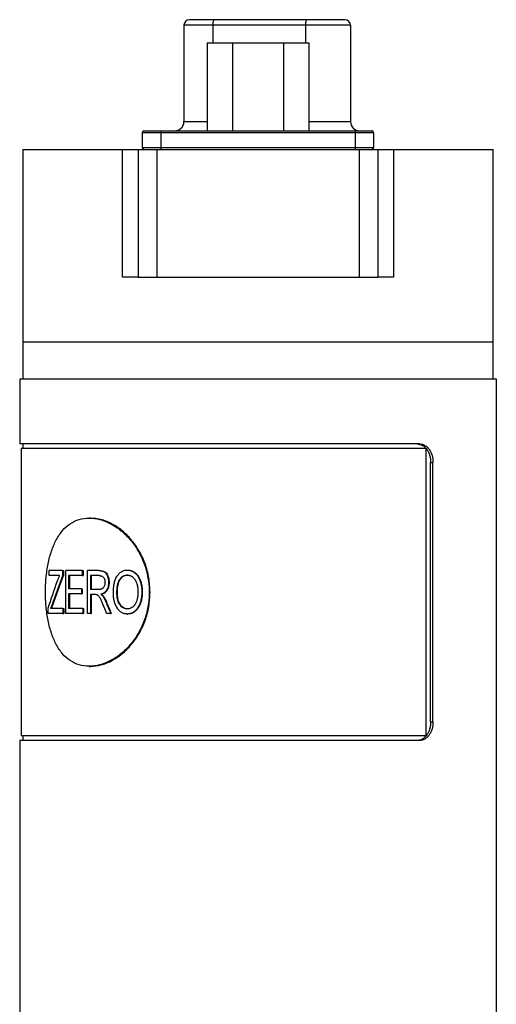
# Model space of a CAD drawing. Header units: inches. Extents: x 3.16 to 12.52, y 1.38 to 9.55.
# Tile 5 of 10: x 7.79 to 8.29, y 4.62 to 5.66. Entities that reach past the tile are written whole.
import ezdxf

# ---------------------------------------------------------------- set-up
doc = ezdxf.new("R2010")
doc.units = ezdxf.units.IN
doc.header["$MEASUREMENT"] = 0

msp = doc.modelspace()

# ---------------------------------------------------------------- linework, layer by layer
at = {"color": 7, "linetype": 'Continuous', "lineweight": 25}
for p, q in [((7.9665, 5.665), (7.9927, 5.665)), ((7.9927, 5.665), (8.0912, 5.665)), ((8.0912, 5.665), (8.1319, 5.665)), ((7.9606, 5.659), (7.9606, 5.5567)), ((7.9915, 5.659), (7.9606, 5.659)), ((8.0899, 5.659), (7.9915, 5.659)), ((7.9915, 5.659), (7.9915, 5.6403)), ((8.1378, 5.659), (8.0899, 5.659)), ((8.0899, 5.659), (8.0899, 5.6403)), ((8.1378, 5.659), (8.1378, 5.5567)), ((7.9854, 5.6403), (7.9854, 5.5468)), ((7.9854, 5.6403), (8.0124, 5.6403)), ((8.0124, 5.6403), (8.0124, 5.5468)), ((8.0124, 5.6403), (8.0664, 5.6403)), ((8.0664, 5.6403), (8.0664, 5.5468)), ((8.0664, 5.6403), (8.0934, 5.6403)), ((8.0934, 5.6403), (8.0934, 5.5468)), ((7.9606, 5.5567), (7.9854, 5.5567)), ((8.0934, 5.5567), (8.1378, 5.5567)), ((7.936, 5.5449), (7.9163, 5.5449)), ((7.9163, 5.5449), (7.9163, 5.5291)), ((7.9183, 5.5468), (7.936, 5.5468)), ((7.936, 5.5468), (7.936, 5.5449)), ((7.936, 5.5468), (8.1427, 5.5468)), ((7.936, 5.5449), (7.936, 5.5291)), ((8.1427, 5.5449), (7.936, 5.5449)), ((8.1427, 5.5468), (8.1427, 5.5449)), ((8.1427, 5.5468), (8.1604, 5.5468)), ((8.1427, 5.5449), (8.1427, 5.5291)), ((8.1624, 5.5449), (8.1427, 5.5449)), ((8.1624, 5.5449), (8.1624, 5.5291)), ((7.7894, 5.5272), (7.7894, 5.3224)), ((7.7894, 5.5272), (7.8952, 5.5272)), ((7.8952, 5.3913), (7.8952, 5.5272)), ((7.8952, 5.5272), (7.9119, 5.5272)), ((7.9119, 5.5272), (7.9119, 5.3913)), ((7.9119, 5.5272), (7.9319, 5.5272)), ((7.9163, 5.5291), (7.936, 5.5291)), ((7.9319, 5.5272), (7.9319, 5.3913)), ((7.9319, 5.5272), (8.1469, 5.5272)), ((7.936, 5.5291), (7.936, 5.5272)), ((7.936, 5.5291), (8.1427, 5.5291)), ((8.1427, 5.5291), (8.1427, 5.5272)), ((8.1427, 5.5291), (8.1624, 5.5291)), ((8.1469, 5.5272), (8.1469, 5.3913)), ((8.1469, 5.5272), (8.1669, 5.5272)), ((8.1669, 5.5272), (8.1669, 5.3913)), ((8.1669, 5.5272), (8.1835, 5.5272)), ((8.1835, 5.5272), (8.1835, 5.3913)), ((8.1835, 5.5272), (8.2894, 5.5272)), ((8.2894, 5.3224), (8.2894, 5.5272)), ((7.9119, 5.3913), (7.8952, 5.3913)), ((7.9119, 5.3913), (7.9319, 5.3913)), ((7.9319, 5.3913), (8.1469, 5.3913)), ((8.1469, 5.3913), (8.1669, 5.3913)), ((8.1835, 5.3913), (8.1669, 5.3913)), ((7.7894, 5.3224), (7.7894, 5.2831)), ((8.0394, 5.3224), (7.7894, 5.3224)), ((8.2161, 5.3224), (7.7894, 5.3224)), ((8.2894, 5.3224), (8.0394, 5.3224)), ((8.2894, 5.3224), (8.2161, 5.3224)), ((8.2894, 5.2831), (8.2894, 5.3224)), ((7.7859, 5.2831), (7.7859, 5.2142)), ((8.2929, 5.2831), (7.7859, 5.2831)), ((8.2929, 4.1974), (8.2929, 5.2831)), ((8.2114, 5.2142), (7.7859, 5.2142)), ((7.7894, 5.2142), (7.7894, 5.2092)), ((7.7874, 5.2092), (7.7874, 4.9041)), ((8.2183, 5.2092), (7.7874, 5.2092)), ((8.2183, 4.9041), (8.2183, 5.2092)), ((8.2229, 4.9189), (8.2229, 5.1945)), ((8.2229, 5.1945), (8.2255, 5.1945)), ((8.2255, 4.9189), (8.2255, 5.1945)), ((7.8612, 5.1354), (7.8598, 5.1354)), ((7.8173, 5.0743), (7.8173, 5.0796)), ((7.8316, 5.0796), (7.8173, 5.0796)), ((7.8284, 5.0743), (7.8173, 5.0743)), ((7.8316, 5.0796), (7.8316, 5.0743)), ((7.8316, 5.0796), (7.8324, 5.0796)), ((7.8316, 5.0743), (7.8324, 5.0743)), ((7.8324, 5.0796), (7.8324, 5.0743)), ((7.8351, 5.0341), (7.8351, 5.0796)), ((7.8525, 5.0796), (7.8351, 5.0796)), ((7.8525, 5.0743), (7.8379, 5.0743)), ((7.8379, 5.0743), (7.8379, 5.0601)), ((7.8387, 5.0743), (7.8387, 5.0601)), ((7.8525, 5.0796), (7.8525, 5.0743)), ((7.8525, 5.0796), (7.8533, 5.0796)), ((7.8525, 5.0743), (7.8533, 5.0743)), ((7.8533, 5.0796), (7.8533, 5.0743)), ((7.8579, 5.0341), (7.8579, 5.0796)), ((7.87, 5.0796), (7.8579, 5.0796)), ((7.8703, 5.0743), (7.8612, 5.0743)), ((7.8612, 5.0743), (7.8612, 5.0595)), ((7.8619, 5.0743), (7.8619, 5.0595)), ((7.87, 5.0796), (7.8707, 5.0796)), ((7.9003, 5.0802), (7.9008, 5.0802)), ((7.9009, 5.0749), (7.9003, 5.0749)), ((7.8803, 5.0671), (7.8809, 5.0671)), ((7.8517, 5.0601), (7.8379, 5.0601)), ((7.8517, 5.0548), (7.8379, 5.0548)), ((7.8379, 5.0548), (7.8379, 5.0394)), ((7.8387, 5.0548), (7.8387, 5.0394)), ((7.8517, 5.0601), (7.8517, 5.0548)), ((7.8517, 5.0601), (7.8524, 5.0601)), ((7.8517, 5.0548), (7.8524, 5.0548)), ((7.8524, 5.0601), (7.8524, 5.0548)), ((7.8694, 5.0595), (7.8612, 5.0595)), ((7.8656, 5.0542), (7.8612, 5.0542)), ((7.8612, 5.0542), (7.8612, 5.0341)), ((7.8619, 5.0542), (7.8619, 5.0341)), ((7.8721, 5.0545), (7.8728, 5.0545)), ((7.8899, 5.0562), (7.8893, 5.0562)), ((7.9158, 5.0568), (7.9163, 5.0568)), ((7.82, 5.0427), (7.8208, 5.0427)), ((7.8744, 5.0524), (7.875, 5.0524)), ((7.8774, 5.0466), (7.8781, 5.0466)), ((7.8161, 5.0341), (7.8161, 5.0397)), ((7.8319, 5.0341), (7.8161, 5.0341)), ((7.8319, 5.0394), (7.8188, 5.0394)), ((7.8319, 5.0394), (7.8319, 5.0341)), ((7.8319, 5.0394), (7.8327, 5.0394)), ((7.8319, 5.0341), (7.8327, 5.0341)), ((7.8327, 5.0394), (7.8327, 5.0341)), ((7.8529, 5.0341), (7.8351, 5.0341)), ((7.8529, 5.0394), (7.8379, 5.0394)), ((7.8529, 5.0394), (7.8529, 5.0341)), ((7.8529, 5.0394), (7.8537, 5.0394)), ((7.8529, 5.0341), (7.8537, 5.0341)), ((7.8537, 5.0394), (7.8537, 5.0341)), ((7.8612, 5.0341), (7.8579, 5.0341)), ((7.8612, 5.0341), (7.8619, 5.0341)), ((7.8827, 5.0341), (7.8784, 5.0341)), ((7.8827, 5.0341), (7.8833, 5.0341)), ((7.9008, 5.0389), (7.9003, 5.0389)), ((7.9003, 5.0335), (7.9008, 5.0335)), ((7.9117, 5.0405), (7.9122, 5.0405)), ((7.8598, 4.9779), (7.8612, 4.9779)), ((8.2229, 4.9189), (8.2255, 4.9189)), ((7.7859, 4.8992), (7.7859, 4.1974)), ((8.2114, 4.8992), (7.7859, 4.8992)), ((8.2183, 4.9041), (7.7874, 4.9041)), ((7.7894, 4.9041), (7.7894, 4.8992))]:
    msp.add_line(p, q, dxfattribs=at)
for centre, radius, start, end in [((7.9665, 5.659), 0.00591, 90, 180), ((7.9992, 5.6605), 0.00789, 145.2532, 190.2677), ((8.0977, 5.6605), 0.00789, 145.2532, 190.2677), ((8.1319, 5.659), 0.00591, 0, 90), ((7.9508, 5.5567), 0.00984, 270, 0), ((8.1476, 5.5567), 0.00984, 180, 270), ((7.9183, 5.5449), 0.00197, 90, 180), ((8.1604, 5.5449), 0.00197, 0, 90), ((7.9183, 5.5291), 0.00197, 180, 270), ((7.9118, 5.5085), 0.0197, 71.6545, 72.5151), ((8.1604, 5.5291), 0.00197, 270, 0), ((8.1669, 5.5085), 0.0197, 107.2978, 108.1491)]:
    msp.add_arc(centre, radius, start, end, dxfattribs=at)
for points, knots in [([(8.209, 5.2142), (8.2095, 5.2141), (8.2104, 5.2141), (8.2123, 5.2137), (8.2142, 5.2129), (8.2167, 5.2112), (8.2189, 5.2088), (8.2207, 5.2055), (8.222, 5.2021), (8.2228, 5.1984), (8.2229, 5.1958), (8.2229, 5.1945)], [0, 0, 0, 0, 0.06235, 0.12498, 0.250152, 0.335087, 0.499761, 0.62462, 0.749438, 0.87426, 1, 1, 1, 1]), ([(8.2114, 5.2142), (8.2133, 5.2142), (8.2152, 5.2137), (8.2178, 5.2122), (8.2186, 5.2116), (8.2201, 5.2101), (8.2208, 5.2093), (8.2228, 5.2066), (8.2238, 5.2044), (8.2252, 5.1996), (8.2255, 5.1971), (8.2255, 5.1945)], [0, 0, 0, 0, 0.25, 0.25, 0.375, 0.375, 0.5, 0.5, 0.75, 0.75, 1, 1, 1, 1]), ([(7.9237, 5.0567), (7.9237, 5.0618), (7.9228, 5.0721), (7.9188, 5.087), (7.9123, 5.1007), (7.9038, 5.1127), (7.8937, 5.1226), (7.8826, 5.1299), (7.8711, 5.1344), (7.8597, 5.1359), (7.849, 5.1344), (7.8394, 5.1299), (7.8312, 5.1226), (7.8246, 5.1127), (7.8195, 5.1007), (7.8159, 5.087), (7.8138, 5.0721), (7.8131, 5.0567), (7.8138, 5.0412), (7.8159, 5.0264), (7.8195, 5.0127), (7.8246, 5.0006), (7.8312, 4.9908), (7.8394, 4.9835), (7.849, 4.979), (7.8597, 4.9774), (7.8711, 4.979), (7.8826, 4.9835), (7.8937, 4.9908), (7.9038, 5.0006), (7.9123, 5.0127), (7.9188, 5.0264), (7.9228, 5.0412), (7.9237, 5.0515), (7.9237, 5.0567)], [0, 0, 0, 0, 0.031123, 0.062281, 0.093458, 0.124685, 0.155959, 0.187278, 0.218631, 0.250001, 0.281373, 0.312726, 0.344044, 0.375318, 0.406544, 0.437726, 0.468874, 0.500004, 0.531133, 0.562281, 0.593463, 0.624689, 0.655963, 0.687281, 0.718634, 0.750006, 0.781377, 0.812729, 0.844047, 0.875322, 0.906549, 0.937726, 0.968887, 1, 1, 1, 1]), ([(7.9246, 5.0567), (7.9243, 5.0618), (7.9238, 5.0721), (7.9197, 5.087), (7.9133, 5.1007), (7.9048, 5.1127), (7.8948, 5.1226), (7.8838, 5.1299), (7.8723, 5.1345), (7.8649, 5.1351), (7.8612, 5.1354)], [0, 0, 0, 0, 0.124973, 0.250015, 0.374998, 0.500004, 0.625009, 0.750019, 0.875028, 1, 1, 1, 1]), ([(7.8262, 5.0689), (7.8265, 5.0699), (7.8269, 5.0708), (7.8274, 5.0721), (7.8276, 5.0725), (7.828, 5.0734), (7.8282, 5.0738), (7.8284, 5.0743)], [0, 0, 0, 0, 0.5, 0.5, 0.75, 0.75, 1, 1, 1, 1]), ([(7.87, 5.0796), (7.8708, 5.0796), (7.8716, 5.0796), (7.8726, 5.0795), (7.8729, 5.0794), (7.8733, 5.0793), (7.8735, 5.0793), (7.8737, 5.0793), (7.8737, 5.0792), (7.8738, 5.0792), (7.8739, 5.0792), (7.8739, 5.0792), (7.874, 5.0792), (7.8744, 5.0791), (7.8747, 5.0789), (7.8752, 5.0787), (7.8754, 5.0787), (7.8756, 5.0785), (7.8757, 5.0785), (7.8758, 5.0784), (7.8758, 5.0784), (7.8762, 5.0781), (7.8765, 5.0779), (7.8769, 5.0775), (7.8771, 5.0774), (7.8773, 5.0771), (7.8775, 5.0769), (7.8778, 5.0765), (7.878, 5.0762), (7.8783, 5.0756), (7.8784, 5.0755), (7.8786, 5.0751), (7.8787, 5.0749), (7.8792, 5.0739), (7.8795, 5.0731), (7.8798, 5.0719), (7.8799, 5.0715), (7.88, 5.0708), (7.8801, 5.0706), (7.8801, 5.0703), (7.8801, 5.0702), (7.8801, 5.07), (7.8802, 5.0699), (7.8802, 5.0698), (7.8802, 5.0698), (7.8803, 5.0691), (7.8803, 5.0682), (7.8803, 5.0671)], [0, 0, 0, 0, 0.125, 0.125, 0.1875, 0.1875, 0.21875, 0.21875, 0.234375, 0.234375, 0.242188, 0.242188, 0.25, 0.25, 0.3125, 0.3125, 0.34375, 0.34375, 0.359375, 0.359375, 0.375, 0.375, 0.4375, 0.4375, 0.46875, 0.46875, 0.5, 0.5, 0.5625, 0.5625, 0.59375, 0.59375, 0.625, 0.625, 0.75, 0.75, 0.8125, 0.8125, 0.84375, 0.84375, 0.859375, 0.859375, 0.867188, 0.867188, 0.875, 0.875, 1, 1, 1, 1]), ([(7.8703, 5.0743), (7.8708, 5.0743), (7.8712, 5.0743), (7.8715, 5.0742), (7.8716, 5.0742), (7.8716, 5.0742), (7.8717, 5.0742), (7.8718, 5.0742), (7.8719, 5.0742), (7.8722, 5.0741), (7.8724, 5.074), (7.8731, 5.0738), (7.8734, 5.0737), (7.8742, 5.0732), (7.8745, 5.073), (7.8749, 5.0725), (7.8751, 5.0723), (7.8754, 5.0719), (7.8755, 5.0717), (7.8759, 5.0711), (7.8761, 5.0706), (7.8763, 5.0699), (7.8764, 5.0697), (7.8765, 5.0692), (7.8765, 5.0689), (7.8766, 5.0686), (7.8766, 5.0685), (7.8766, 5.0684), (7.8766, 5.0684), (7.8766, 5.0682), (7.8766, 5.0681), (7.8766, 5.0677), (7.8766, 5.0674), (7.8767, 5.0671)], [0, 0, 0, 0, 0.125, 0.125, 0.140625, 0.140625, 0.15625, 0.15625, 0.1875, 0.1875, 0.25, 0.25, 0.375, 0.375, 0.5, 0.5, 0.5625, 0.5625, 0.625, 0.625, 0.75, 0.75, 0.8125, 0.8125, 0.875, 0.875, 0.890625, 0.890625, 0.90625, 0.90625, 0.9375, 0.9375, 1, 1, 1, 1]), ([(7.8707, 5.0796), (7.8714, 5.0796), (7.8727, 5.0796), (7.8747, 5.0792), (7.8766, 5.0785), (7.8783, 5.0769), (7.8795, 5.0747), (7.8804, 5.0723), (7.8809, 5.0697), (7.8809, 5.068), (7.8809, 5.0671)], [0, 0, 0, 0, 0.139142, 0.250315, 0.375161, 0.49989, 0.624824, 0.749824, 0.874864, 1, 1, 1, 1]), ([(7.8855, 5.0563), (7.8855, 5.0572), (7.8855, 5.058), (7.8856, 5.059), (7.8856, 5.0594), (7.8856, 5.0598), (7.8856, 5.0599), (7.8856, 5.0602), (7.8856, 5.0602), (7.8856, 5.0603), (7.8856, 5.0604), (7.8856, 5.0604), (7.8856, 5.0604), (7.8857, 5.0612), (7.8858, 5.0619), (7.8859, 5.0629), (7.8859, 5.0633), (7.886, 5.0638), (7.886, 5.064), (7.8861, 5.0643), (7.8861, 5.0644), (7.8864, 5.0661), (7.8867, 5.0675), (7.8874, 5.0695), (7.8876, 5.0701), (7.888, 5.071), (7.8881, 5.0713), (7.8883, 5.0717), (7.8884, 5.0718), (7.8885, 5.0721), (7.8886, 5.0722), (7.8893, 5.0736), (7.89, 5.0747), (7.8913, 5.0761), (7.8917, 5.0766), (7.8926, 5.0774), (7.8931, 5.0778), (7.8946, 5.0788), (7.8957, 5.0794), (7.8974, 5.0799), (7.898, 5.08), (7.8986, 5.0801), (7.8987, 5.0801), (7.8988, 5.0801), (7.8989, 5.0801), (7.899, 5.0802), (7.8992, 5.0802), (7.8996, 5.0802), (7.8999, 5.0802), (7.9003, 5.0802)], [0, 0, 0, 0, 0.0625, 0.0625, 0.09375, 0.09375, 0.109375, 0.109375, 0.117188, 0.117188, 0.121094, 0.121094, 0.125, 0.125, 0.1875, 0.1875, 0.21875, 0.21875, 0.234375, 0.234375, 0.25, 0.25, 0.375, 0.375, 0.4375, 0.4375, 0.46875, 0.46875, 0.484375, 0.484375, 0.5, 0.5, 0.625, 0.625, 0.6875, 0.6875, 0.75, 0.75, 0.875, 0.875, 0.9375, 0.9375, 0.945312, 0.945312, 0.953125, 0.953125, 0.96875, 0.96875, 1, 1, 1, 1]), ([(7.8893, 5.0562), (7.8893, 5.0576), (7.8893, 5.0587), (7.8894, 5.0595), (7.8894, 5.0595), (7.8894, 5.0596), (7.8894, 5.0596), (7.8894, 5.0597), (7.8894, 5.0598), (7.8894, 5.06), (7.8894, 5.0602), (7.8895, 5.0606), (7.8895, 5.0609), (7.8896, 5.0617), (7.8896, 5.0622), (7.8897, 5.0627), (7.8897, 5.0628), (7.8898, 5.0629), (7.8898, 5.063), (7.8898, 5.0632), (7.8898, 5.0634), (7.8899, 5.0638), (7.89, 5.0641), (7.8901, 5.0649), (7.8903, 5.0654), (7.8907, 5.0669), (7.891, 5.0679), (7.8917, 5.0692), (7.8919, 5.0696), (7.8924, 5.0705), (7.8927, 5.0709), (7.8937, 5.0721), (7.8944, 5.0728), (7.8953, 5.0734), (7.8956, 5.0736), (7.896, 5.0738), (7.8962, 5.0739), (7.8968, 5.0742), (7.8972, 5.0744), (7.8981, 5.0747), (7.8985, 5.0747), (7.899, 5.0748), (7.8991, 5.0748), (7.8991, 5.0748), (7.8992, 5.0748), (7.8993, 5.0748), (7.8994, 5.0749), (7.8998, 5.0749), (7.9, 5.0749), (7.9003, 5.0749)], [0, 0, 0, 0, 0.125, 0.125, 0.128906, 0.128906, 0.132812, 0.132812, 0.140625, 0.140625, 0.15625, 0.15625, 0.1875, 0.1875, 0.25, 0.25, 0.257812, 0.257812, 0.265625, 0.265625, 0.28125, 0.28125, 0.3125, 0.3125, 0.375, 0.375, 0.5, 0.5, 0.5625, 0.5625, 0.625, 0.625, 0.75, 0.75, 0.78125, 0.78125, 0.8125, 0.8125, 0.875, 0.875, 0.9375, 0.9375, 0.945312, 0.945312, 0.953125, 0.953125, 0.96875, 0.96875, 1, 1, 1, 1]), ([(7.8899, 5.0562), (7.8899, 5.0573), (7.8899, 5.0594), (7.8903, 5.0637), (7.8914, 5.0679), (7.8936, 5.0714), (7.8957, 5.0734), (7.8977, 5.0745), (7.8995, 5.0748), (7.9004, 5.0749), (7.9009, 5.0749)], [0, 0, 0, 0, 0.1252745, 0.2505395, 0.4999021, 0.6248954, 0.7498423, 0.8747612, 0.9373643, 1, 1, 1, 1]), ([(7.9003, 5.0802), (7.9007, 5.0802), (7.901, 5.0802), (7.9014, 5.0802), (7.9016, 5.0802), (7.9017, 5.0801), (7.9018, 5.0801), (7.9019, 5.0801), (7.9019, 5.0801), (7.902, 5.0801), (7.902, 5.0801), (7.9024, 5.0801), (7.9027, 5.08), (7.9031, 5.0799), (7.9032, 5.0799), (7.9035, 5.0798), (7.9036, 5.0798), (7.9049, 5.0794), (7.906, 5.0789), (7.9081, 5.0775), (7.909, 5.0767), (7.9103, 5.0753), (7.9107, 5.0748), (7.9113, 5.074), (7.9115, 5.0737), (7.9117, 5.0733), (7.9118, 5.0732), (7.912, 5.0729), (7.9121, 5.0727), (7.9128, 5.0715), (7.9134, 5.0703), (7.9141, 5.0684), (7.9143, 5.0677), (7.9146, 5.0667), (7.9147, 5.0664), (7.9148, 5.0659), (7.9148, 5.0657), (7.9149, 5.0654), (7.915, 5.0652), (7.9151, 5.0644), (7.9152, 5.0637), (7.9154, 5.0627), (7.9154, 5.0624), (7.9155, 5.0619), (7.9155, 5.0617), (7.9156, 5.0613), (7.9156, 5.0611), (7.9156, 5.0606), (7.9157, 5.0603), (7.9157, 5.0598), (7.9157, 5.0596), (7.9157, 5.0593), (7.9157, 5.0592), (7.9157, 5.0591), (7.9157, 5.0591), (7.9157, 5.059), (7.9157, 5.0589), (7.9158, 5.0584), (7.9158, 5.0577), (7.9158, 5.0568)], [0, 0, 0, 0, 0.03125, 0.03125, 0.046875, 0.046875, 0.054688, 0.054688, 0.058594, 0.058594, 0.0625, 0.0625, 0.09375, 0.09375, 0.109375, 0.109375, 0.125, 0.125, 0.25, 0.25, 0.375, 0.375, 0.4375, 0.4375, 0.46875, 0.46875, 0.484375, 0.484375, 0.5, 0.5, 0.625, 0.625, 0.6875, 0.6875, 0.71875, 0.71875, 0.734375, 0.734375, 0.75, 0.75, 0.8125, 0.8125, 0.84375, 0.84375, 0.859375, 0.859375, 0.875, 0.875, 0.90625, 0.90625, 0.921875, 0.921875, 0.929688, 0.929688, 0.933594, 0.933594, 0.9375, 0.9375, 1, 1, 1, 1]), ([(7.9003, 5.0749), (7.901, 5.0749), (7.9015, 5.0748), (7.9019, 5.0748), (7.9019, 5.0748), (7.902, 5.0747), (7.902, 5.0747), (7.9021, 5.0747), (7.9022, 5.0747), (7.9023, 5.0747), (7.9025, 5.0746), (7.9028, 5.0745), (7.9031, 5.0745), (7.9036, 5.0743), (7.9038, 5.0742), (7.9043, 5.074), (7.9045, 5.0738), (7.9052, 5.0734), (7.9056, 5.0731), (7.9063, 5.0726), (7.9065, 5.0724), (7.9069, 5.072), (7.9071, 5.0718), (7.9077, 5.0712), (7.908, 5.0708), (7.9085, 5.0701), (7.9087, 5.0698), (7.909, 5.0693), (7.9091, 5.0691), (7.9093, 5.0688), (7.9093, 5.0688), (7.9093, 5.0687), (7.9093, 5.0686), (7.9094, 5.0685), (7.9095, 5.0683), (7.9097, 5.0679), (7.9098, 5.0676), (7.9099, 5.0673)], [0, 0, 0, 0, 0.125, 0.125, 0.132812, 0.132812, 0.140625, 0.140625, 0.15625, 0.15625, 0.1875, 0.1875, 0.25, 0.25, 0.3125, 0.3125, 0.375, 0.375, 0.5, 0.5, 0.5625, 0.5625, 0.625, 0.625, 0.75, 0.75, 0.8125, 0.8125, 0.875, 0.875, 0.890625, 0.890625, 0.90625, 0.90625, 0.9375, 0.9375, 1, 1, 1, 1]), ([(7.9008, 5.0802), (7.9014, 5.0802), (7.9026, 5.0801), (7.9049, 5.0796), (7.9076, 5.0783), (7.9105, 5.0759), (7.9127, 5.0727), (7.9144, 5.069), (7.9156, 5.0651), (7.916, 5.0616), (7.9162, 5.0589), (7.9163, 5.0575), (7.9163, 5.0568)], [0, 0, 0, 0, 0.0625604, 0.1251065, 0.2499247, 0.3735162, 0.4996756, 0.6223913, 0.7497371, 0.874829, 0.9374107, 1, 1, 1, 1]), ([(7.8767, 5.0671), (7.8766, 5.0667), (7.8766, 5.0664), (7.8766, 5.066), (7.8766, 5.0658), (7.8766, 5.0657), (7.8766, 5.0656), (7.8765, 5.0655), (7.8765, 5.0654), (7.8764, 5.0648), (7.8763, 5.0642), (7.8759, 5.0632), (7.8757, 5.0627), (7.8751, 5.0618), (7.8748, 5.0614), (7.8743, 5.0609), (7.8743, 5.0609), (7.8741, 5.0607), (7.874, 5.0607), (7.8737, 5.0605), (7.8735, 5.0604), (7.8729, 5.0601), (7.8725, 5.0599), (7.8719, 5.0598), (7.8719, 5.0598), (7.8718, 5.0597), (7.8717, 5.0597), (7.8716, 5.0597), (7.8715, 5.0597), (7.8711, 5.0596), (7.8709, 5.0596), (7.8706, 5.0596), (7.8706, 5.0596), (7.8706, 5.0596), (7.8706, 5.0596), (7.8705, 5.0596), (7.8705, 5.0596), (7.8703, 5.0596), (7.8702, 5.0596), (7.8699, 5.0596), (7.8696, 5.0595), (7.8694, 5.0595)], [0, 0, 0, 0, 0.0625, 0.0625, 0.09375, 0.09375, 0.109375, 0.109375, 0.125, 0.125, 0.25, 0.25, 0.375, 0.375, 0.5, 0.5, 0.53125, 0.53125, 0.5625, 0.5625, 0.625, 0.625, 0.75, 0.75, 0.765625, 0.765625, 0.78125, 0.78125, 0.8125, 0.8125, 0.875, 0.875, 0.882812, 0.882812, 0.890625, 0.890625, 0.90625, 0.90625, 0.9375, 0.9375, 1, 1, 1, 1]), ([(7.8803, 5.0671), (7.8803, 5.0666), (7.8803, 5.0662), (7.8803, 5.0656), (7.8803, 5.0654), (7.8803, 5.0652), (7.8802, 5.0651), (7.8802, 5.065), (7.8802, 5.065), (7.8802, 5.0649), (7.8802, 5.0649), (7.8802, 5.0644), (7.8801, 5.0641), (7.88, 5.0635), (7.88, 5.0633), (7.8799, 5.063), (7.8799, 5.0628), (7.8797, 5.0618), (7.8794, 5.0611), (7.8789, 5.0598), (7.8786, 5.0592), (7.8778, 5.0581), (7.8774, 5.0575), (7.8767, 5.0569), (7.8765, 5.0566), (7.8761, 5.0563), (7.876, 5.0562), (7.8757, 5.056), (7.8756, 5.0559), (7.8752, 5.0557), (7.8749, 5.0555), (7.8744, 5.0553), (7.8741, 5.0551), (7.8737, 5.055), (7.8735, 5.0549), (7.8733, 5.0548), (7.8732, 5.0548), (7.8731, 5.0548), (7.8731, 5.0548), (7.8728, 5.0547), (7.8725, 5.0546), (7.8721, 5.0545)], [0, 0, 0, 0, 0.0625, 0.0625, 0.09375, 0.09375, 0.109375, 0.109375, 0.117188, 0.117188, 0.125, 0.125, 0.1875, 0.1875, 0.21875, 0.21875, 0.25, 0.25, 0.375, 0.375, 0.5, 0.5, 0.625, 0.625, 0.6875, 0.6875, 0.71875, 0.71875, 0.75, 0.75, 0.8125, 0.8125, 0.875, 0.875, 0.90625, 0.90625, 0.921875, 0.921875, 0.9375, 0.9375, 1, 1, 1, 1]), ([(7.8809, 5.0671), (7.8809, 5.0663), (7.8809, 5.0648), (7.8805, 5.0626), (7.8799, 5.0605), (7.8785, 5.0579), (7.8766, 5.056), (7.8747, 5.0551), (7.8736, 5.0547), (7.8731, 5.0546), (7.8728, 5.0545)], [0, 0, 0, 0, 0.1252696, 0.250427, 0.3764797, 0.5006237, 0.7495148, 0.8758943, 0.9338822, 1, 1, 1, 1]), ([(7.9099, 5.0673), (7.9103, 5.0662), (7.9106, 5.0654), (7.9107, 5.0647), (7.9108, 5.0647), (7.9108, 5.0646), (7.9108, 5.0645), (7.9108, 5.0643), (7.9109, 5.0642), (7.9109, 5.0639), (7.911, 5.0637), (7.9111, 5.063), (7.9112, 5.0626), (7.9114, 5.0614), (7.9115, 5.0605), (7.9116, 5.0595), (7.9116, 5.0595), (7.9116, 5.0594), (7.9116, 5.0594), (7.9116, 5.0592), (7.9116, 5.0592), (7.9116, 5.0589), (7.9116, 5.0587), (7.9116, 5.058), (7.9116, 5.0575), (7.9117, 5.057)], [0, 0, 0, 0, 0.25, 0.25, 0.265625, 0.265625, 0.28125, 0.28125, 0.3125, 0.3125, 0.375, 0.375, 0.5, 0.5, 0.75, 0.75, 0.765625, 0.765625, 0.78125, 0.78125, 0.8125, 0.8125, 0.875, 0.875, 1, 1, 1, 1]), ([(7.8612, 4.9779), (7.8649, 4.9782), (7.8723, 4.9788), (7.8838, 4.9835), (7.8948, 4.9908), (7.9049, 5.0007), (7.9133, 5.0127), (7.9197, 5.0264), (7.9238, 5.0412), (7.9243, 5.0515), (7.9246, 5.0567)], [0, 0, 0, 0, 0.12498, 0.249992, 0.375003, 0.500012, 0.625022, 0.750006, 0.875062, 1, 1, 1, 1]), ([(7.8744, 5.0439), (7.8736, 5.0457), (7.873, 5.0472), (7.8722, 5.049), (7.8719, 5.0495), (7.8716, 5.0501), (7.8715, 5.0503), (7.8713, 5.0506), (7.8713, 5.0507), (7.8712, 5.0508), (7.8712, 5.0509), (7.8711, 5.0509), (7.8711, 5.0509), (7.8711, 5.051), (7.8711, 5.051), (7.8711, 5.051), (7.8711, 5.051), (7.8707, 5.0517), (7.8703, 5.0522), (7.8697, 5.0528), (7.8695, 5.053), (7.869, 5.0534), (7.8689, 5.0535), (7.8684, 5.0537), (7.8682, 5.0538), (7.8678, 5.0539), (7.8677, 5.054), (7.8675, 5.054), (7.8674, 5.0541), (7.8673, 5.0541), (7.8673, 5.0541), (7.8672, 5.0541), (7.8672, 5.0541), (7.8668, 5.0542), (7.8663, 5.0542), (7.8656, 5.0542)], [0, 0, 0, 0, 0.25, 0.25, 0.375, 0.375, 0.4375, 0.4375, 0.46875, 0.46875, 0.484375, 0.484375, 0.492188, 0.492188, 0.496094, 0.496094, 0.5, 0.5, 0.625, 0.625, 0.6875, 0.6875, 0.75, 0.75, 0.8125, 0.8125, 0.84375, 0.84375, 0.859375, 0.859375, 0.867188, 0.867188, 0.875, 0.875, 1, 1, 1, 1]), ([(7.8721, 5.0545), (7.8724, 5.0543), (7.8726, 5.0542), (7.8729, 5.0539), (7.873, 5.0538), (7.8731, 5.0537), (7.8732, 5.0537), (7.8732, 5.0537), (7.8732, 5.0536), (7.8733, 5.0536), (7.8733, 5.0536), (7.8734, 5.0535), (7.8735, 5.0534), (7.8737, 5.0532), (7.8737, 5.0532), (7.8738, 5.0531), (7.8738, 5.0531), (7.874, 5.0529), (7.8742, 5.0527), (7.8744, 5.0524)], [0, 0, 0, 0, 0.25, 0.25, 0.375, 0.375, 0.4375, 0.4375, 0.46875, 0.46875, 0.5, 0.5, 0.625, 0.625, 0.6875, 0.6875, 0.75, 0.75, 1, 1, 1, 1]), ([(7.8728, 5.0545), (7.8732, 5.0542), (7.8738, 5.0538), (7.8745, 5.053), (7.8749, 5.0526), (7.875, 5.0524)], [0, 0, 0, 0, 0.499969, 0.749972, 1, 1, 1, 1]), ([(7.8892, 5.0407), (7.889, 5.0411), (7.8888, 5.0414), (7.8886, 5.0418), (7.8885, 5.042), (7.8884, 5.0421), (7.8884, 5.0422), (7.8883, 5.0423), (7.8883, 5.0423), (7.8883, 5.0424), (7.8883, 5.0424), (7.8882, 5.0427), (7.888, 5.043), (7.8878, 5.0434), (7.8878, 5.0436), (7.8876, 5.0439), (7.8876, 5.0441), (7.8873, 5.0448), (7.8871, 5.0455), (7.8868, 5.0464), (7.8867, 5.0468), (7.8865, 5.0474), (7.8864, 5.0478), (7.886, 5.0494), (7.8858, 5.0508), (7.8856, 5.0525), (7.8856, 5.0528), (7.8856, 5.0534), (7.8856, 5.0535), (7.8856, 5.0538), (7.8855, 5.0539), (7.8855, 5.054), (7.8855, 5.054), (7.8855, 5.0541), (7.8855, 5.0542), (7.8855, 5.0547), (7.8855, 5.0554), (7.8855, 5.0563)], [0, 0, 0, 0, 0.0625, 0.0625, 0.09375, 0.09375, 0.109375, 0.109375, 0.117188, 0.117188, 0.125, 0.125, 0.1875, 0.1875, 0.21875, 0.21875, 0.25, 0.25, 0.375, 0.375, 0.4375, 0.4375, 0.5, 0.5, 0.75, 0.75, 0.8125, 0.8125, 0.84375, 0.84375, 0.859375, 0.859375, 0.867188, 0.867188, 0.875, 0.875, 1, 1, 1, 1]), ([(7.9003, 5.0389), (7.9, 5.0389), (7.8997, 5.0389), (7.8994, 5.0389), (7.8993, 5.0389), (7.8992, 5.0389), (7.8992, 5.0389), (7.8991, 5.0389), (7.899, 5.0389), (7.8986, 5.039), (7.8981, 5.0391), (7.8969, 5.0395), (7.8961, 5.0399), (7.8946, 5.0409), (7.894, 5.0415), (7.8927, 5.0429), (7.8922, 5.0437), (7.8913, 5.0454), (7.8909, 5.0463), (7.8905, 5.0473), (7.8905, 5.0474), (7.8904, 5.0477), (7.8904, 5.0478), (7.8903, 5.0481), (7.8902, 5.0484), (7.89, 5.0491), (7.8899, 5.0496), (7.8898, 5.0503), (7.8898, 5.0504), (7.8897, 5.0506), (7.8897, 5.0507), (7.8896, 5.0511), (7.8896, 5.0514), (7.8895, 5.0521), (7.8895, 5.0526), (7.8894, 5.0532), (7.8894, 5.0532), (7.8894, 5.0533), (7.8894, 5.0534), (7.8894, 5.0535), (7.8894, 5.0536), (7.8894, 5.054), (7.8893, 5.0542), (7.8893, 5.055), (7.8893, 5.0555), (7.8893, 5.0562)], [0, 0, 0, 0, 0.03125, 0.03125, 0.046875, 0.046875, 0.054688, 0.054688, 0.0625, 0.0625, 0.125, 0.125, 0.25, 0.25, 0.375, 0.375, 0.5, 0.5, 0.625, 0.625, 0.640625, 0.640625, 0.65625, 0.65625, 0.6875, 0.6875, 0.75, 0.75, 0.765625, 0.765625, 0.78125, 0.78125, 0.8125, 0.8125, 0.875, 0.875, 0.882812, 0.882812, 0.890625, 0.890625, 0.90625, 0.90625, 0.9375, 0.9375, 1, 1, 1, 1]), ([(7.9008, 5.0389), (7.9004, 5.0389), (7.8995, 5.0389), (7.8978, 5.0393), (7.8959, 5.0403), (7.8939, 5.0421), (7.8922, 5.0445), (7.8911, 5.0472), (7.8903, 5.0501), (7.8899, 5.0531), (7.8899, 5.0552), (7.8899, 5.0562)], [0, 0, 0, 0, 0.062266, 0.125734, 0.249632, 0.375157, 0.499745, 0.624714, 0.749763, 0.874853, 1, 1, 1, 1]), ([(7.9117, 5.057), (7.9116, 5.0556), (7.9116, 5.0546), (7.9115, 5.0538), (7.9115, 5.0537), (7.9115, 5.0537), (7.9115, 5.0536), (7.9115, 5.0535), (7.9115, 5.0535), (7.9115, 5.0532), (7.9115, 5.0531), (7.9114, 5.0527), (7.9114, 5.0524), (7.9113, 5.0516), (7.9112, 5.0512), (7.9111, 5.0506), (7.9111, 5.0505), (7.9111, 5.0504), (7.9111, 5.0503), (7.911, 5.0501), (7.911, 5.05), (7.9109, 5.0496), (7.9109, 5.0493), (7.9107, 5.0485), (7.9105, 5.048), (7.91, 5.0465), (7.9096, 5.0456), (7.9091, 5.0447), (7.9091, 5.0446), (7.9089, 5.0444), (7.9089, 5.0443), (7.9087, 5.0439), (7.9085, 5.0437), (7.9081, 5.0431), (7.9078, 5.0427), (7.9072, 5.042), (7.9068, 5.0416), (7.9061, 5.041), (7.9057, 5.0407), (7.9046, 5.0399), (7.9038, 5.0395), (7.9027, 5.0392), (7.9025, 5.0391), (7.9021, 5.039), (7.902, 5.039), (7.9019, 5.039), (7.9018, 5.039), (7.9017, 5.039), (7.9017, 5.039), (7.9013, 5.0389), (7.9008, 5.0389), (7.9003, 5.0389)], [0, 0, 0, 0, 0.125, 0.125, 0.128906, 0.128906, 0.132812, 0.132812, 0.140625, 0.140625, 0.15625, 0.15625, 0.1875, 0.1875, 0.25, 0.25, 0.257812, 0.257812, 0.265625, 0.265625, 0.28125, 0.28125, 0.3125, 0.3125, 0.375, 0.375, 0.5, 0.5, 0.515625, 0.515625, 0.53125, 0.53125, 0.5625, 0.5625, 0.625, 0.625, 0.6875, 0.6875, 0.75, 0.75, 0.875, 0.875, 0.90625, 0.90625, 0.921875, 0.921875, 0.929688, 0.929688, 0.9375, 0.9375, 1, 1, 1, 1]), ([(7.9158, 5.0568), (7.9158, 5.0564), (7.9158, 5.0559), (7.9158, 5.0554), (7.9157, 5.0552), (7.9157, 5.055), (7.9157, 5.0549), (7.9157, 5.0548), (7.9157, 5.0548), (7.9157, 5.0547), (7.9157, 5.0547), (7.9157, 5.0543), (7.9157, 5.0539), (7.9156, 5.0532), (7.9156, 5.0529), (7.9154, 5.0511), (7.9152, 5.0497), (7.9147, 5.0476), (7.9146, 5.0469), (7.9142, 5.0459), (7.9141, 5.0455), (7.9139, 5.0449), (7.9138, 5.0446), (7.9135, 5.0439), (7.9134, 5.0435), (7.9131, 5.043), (7.9131, 5.0429), (7.913, 5.0427), (7.9129, 5.0426), (7.9129, 5.0425), (7.9128, 5.0424), (7.9128, 5.0424), (7.9128, 5.0423), (7.9126, 5.0419), (7.9122, 5.0413), (7.9117, 5.0405)], [0, 0, 0, 0, 0.0625, 0.0625, 0.09375, 0.09375, 0.109375, 0.109375, 0.117188, 0.117188, 0.125, 0.125, 0.1875, 0.1875, 0.25, 0.25, 0.5, 0.5, 0.625, 0.625, 0.6875, 0.6875, 0.75, 0.75, 0.8125, 0.8125, 0.84375, 0.84375, 0.859375, 0.859375, 0.867188, 0.867188, 0.875, 0.875, 1, 1, 1, 1]), ([(7.9163, 5.0568), (7.9162, 5.0561), (7.9162, 5.0547), (7.916, 5.0518), (7.9155, 5.0482), (7.9144, 5.0448), (7.9133, 5.0423), (7.9126, 5.0411), (7.9122, 5.0405)], [0, 0, 0, 0, 0.125074, 0.250129, 0.500105, 0.749932, 0.874951, 1, 1, 1, 1]), ([(7.8744, 5.0524), (7.8746, 5.0521), (7.8748, 5.0518), (7.875, 5.0515), (7.875, 5.0514), (7.8751, 5.0512), (7.8751, 5.0512), (7.8752, 5.0511), (7.8752, 5.0511), (7.8755, 5.0506), (7.8758, 5.0501), (7.8762, 5.0493), (7.8763, 5.0491), (7.8765, 5.0487), (7.8766, 5.0486), (7.8766, 5.0484), (7.8767, 5.0483), (7.8767, 5.0482), (7.8768, 5.0481), (7.8769, 5.0478), (7.8772, 5.0473), (7.8774, 5.0466)], [0, 0, 0, 0, 0.125, 0.125, 0.1875, 0.1875, 0.21875, 0.21875, 0.25, 0.25, 0.5, 0.5, 0.625, 0.625, 0.6875, 0.6875, 0.71875, 0.71875, 0.75, 0.75, 1, 1, 1, 1]), ([(7.875, 5.0524), (7.8753, 5.0519), (7.8759, 5.051), (7.8767, 5.0496), (7.8774, 5.0481), (7.8779, 5.0471), (7.8781, 5.0466)], [0, 0, 0, 0, 0.2500095, 0.5000026, 0.7499911, 1, 1, 1, 1]), ([(7.9003, 5.0335), (7.8999, 5.0336), (7.8996, 5.0336), (7.8992, 5.0336), (7.899, 5.0336), (7.8989, 5.0336), (7.8988, 5.0336), (7.8987, 5.0336), (7.8987, 5.0336), (7.8987, 5.0336), (7.8987, 5.0336), (7.8981, 5.0337), (7.8975, 5.0338), (7.8964, 5.0341), (7.8959, 5.0343), (7.8949, 5.0348), (7.8944, 5.0351), (7.8935, 5.0357), (7.893, 5.036), (7.8921, 5.0368), (7.8917, 5.0372), (7.8911, 5.0379), (7.8909, 5.0382), (7.8906, 5.0385), (7.8905, 5.0386), (7.8904, 5.0388), (7.8904, 5.0389), (7.8903, 5.039), (7.8903, 5.039), (7.8902, 5.0391), (7.8902, 5.0391), (7.89, 5.0395), (7.8896, 5.04), (7.8892, 5.0407)], [0, 0, 0, 0, 0.0625, 0.0625, 0.09375, 0.09375, 0.109375, 0.109375, 0.117188, 0.117188, 0.125, 0.125, 0.25, 0.25, 0.375, 0.375, 0.5, 0.5, 0.625, 0.625, 0.75, 0.75, 0.8125, 0.8125, 0.84375, 0.84375, 0.859375, 0.859375, 0.867188, 0.867188, 0.875, 0.875, 1, 1, 1, 1]), ([(7.9117, 5.0405), (7.9115, 5.0401), (7.9113, 5.0398), (7.911, 5.0395), (7.9109, 5.0394), (7.9108, 5.0392), (7.9108, 5.0391), (7.9107, 5.0391), (7.9107, 5.0391), (7.9107, 5.039), (7.9107, 5.039), (7.9105, 5.0387), (7.9103, 5.0385), (7.9099, 5.038), (7.9097, 5.0378), (7.9086, 5.0367), (7.9077, 5.0359), (7.9062, 5.035), (7.9057, 5.0348), (7.9047, 5.0343), (7.9041, 5.0341), (7.9033, 5.0339), (7.903, 5.0338), (7.9026, 5.0337), (7.9025, 5.0337), (7.9023, 5.0337), (7.9022, 5.0337), (7.9021, 5.0337), (7.9021, 5.0337), (7.902, 5.0336), (7.902, 5.0336), (7.9016, 5.0336), (7.901, 5.0336), (7.9003, 5.0335)], [0, 0, 0, 0, 0.0625, 0.0625, 0.09375, 0.09375, 0.109375, 0.109375, 0.117188, 0.117188, 0.125, 0.125, 0.1875, 0.1875, 0.25, 0.25, 0.5, 0.5, 0.625, 0.625, 0.75, 0.75, 0.8125, 0.8125, 0.84375, 0.84375, 0.859375, 0.859375, 0.867188, 0.867188, 0.875, 0.875, 1, 1, 1, 1]), ([(7.9122, 5.0405), (7.9119, 5.04), (7.9112, 5.0389), (7.9096, 5.0371), (7.9073, 5.0352), (7.9047, 5.034), (7.9025, 5.0336), (7.9014, 5.0336), (7.9008, 5.0335)], [0, 0, 0, 0, 0.125171, 0.250287, 0.500041, 0.749737, 0.874836, 1, 1, 1, 1]), ([(8.2229, 4.9189), (8.2229, 4.9182), (8.2229, 4.917), (8.2227, 4.915), (8.2224, 4.9132), (8.2218, 4.9107), (8.2208, 4.9079), (8.2189, 4.9046), (8.2167, 4.9022), (8.2145, 4.9007), (8.2128, 4.8998), (8.2109, 4.8993), (8.2097, 4.8992), (8.209, 4.8992)], [0, 0, 0, 0, 0.062343, 0.124927, 0.187732, 0.250195, 0.374995, 0.499852, 0.664963, 0.748529, 0.831841, 0.915698, 1, 1, 1, 1]), ([(8.2255, 4.9189), (8.2255, 4.9163), (8.2252, 4.9137), (8.2241, 4.9102), (8.2237, 4.909), (8.2227, 4.9069), (8.2221, 4.9059), (8.2208, 4.9041), (8.2201, 4.9032), (8.2186, 4.9018), (8.2178, 4.9012), (8.2152, 4.8997), (8.2133, 4.8992), (8.2114, 4.8992)], [0, 0, 0, 0, 0.25, 0.25, 0.375, 0.375, 0.5, 0.5, 0.625, 0.625, 0.75, 0.75, 1, 1, 1, 1])]:
    msp.add_open_spline(points, degree=3, knots=knots, dxfattribs=at)
for points in [[(7.8316, 5.0743), (7.8275, 5.0638), (7.8236, 5.0532), (7.82, 5.0427)], [(7.8324, 5.0743), (7.8283, 5.0638), (7.8244, 5.0532), (7.8208, 5.0427)], [(7.8161, 5.0397), (7.8193, 5.0494), (7.8226, 5.0592), (7.8262, 5.0689)], [(7.82, 5.0427), (7.8196, 5.0416), (7.8192, 5.0405), (7.8188, 5.0394)], [(7.8208, 5.0427), (7.8204, 5.0416), (7.82, 5.0405), (7.8197, 5.0394)], [(7.8784, 5.0341), (7.8771, 5.0374), (7.8757, 5.0406), (7.8744, 5.0439)], [(7.8774, 5.0466), (7.8792, 5.0424), (7.8809, 5.0383), (7.8827, 5.0341)], [(7.8781, 5.0466), (7.8798, 5.0424), (7.8815, 5.0383), (7.8833, 5.0341)]]:
    msp.add_open_spline(points, degree=3, dxfattribs=at)

doc.saveas('drawing.dxf')
